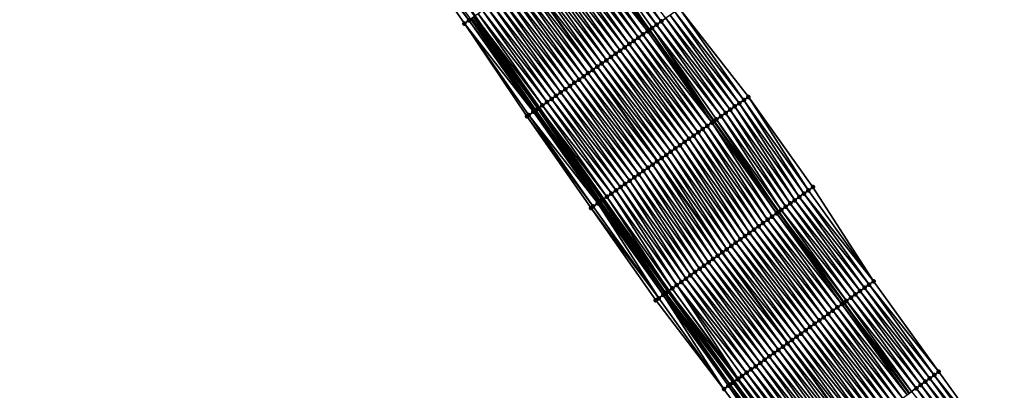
# Model space of a CAD drawing. Header units: feet. Extents: x 2010743 to 2022806, y 818705 to 837694.
# Tile 88 of 256: x 2014178 to 2014354, y 821648 to 821715. Entities that reach past the tile are written whole.
import ezdxf

# ---------------------------------------------------------------- set-up
doc = ezdxf.new("R2010")
doc.units = ezdxf.units.FT
doc.header["$MEASUREMENT"] = 0
for name, color, linetype, lineweight in [('EP_Travel Lane', 172, 'Continuous', 53), ('Road Shots', 141, 'Continuous', 100), ('STRIPING', 60, 'Continuous', 53)]:
    doc.layers.add(name, color=color, linetype=linetype, lineweight=lineweight)
doc.layers.add('I-77-MM17-21_NB-Surface-Border', color=7, linetype='Continuous')
doc.layers.add('I-77-MM17-21_NB-Surface-TIN', color=7, linetype='Continuous')

msp = doc.modelspace()

# ---------------------------------------------------------------- linework, layer by layer
at = {"layer": 'EP_Travel Lane'}
for points in [[(2014079.61, 822027.85, 273.47), (2014090.38, 822011.12, 273.26), (2014101.24, 821994.33, 273.06), (2014112.12, 821977.57, 272.86), (2014123.07, 821960.84, 272.62), (2014134.02, 821944.1, 272.38), (2014144.98, 821927.48, 272.17), (2014156.02, 821910.8, 271.98), (2014167.02, 821894.18, 271.79), (2014178.05, 821877.5, 271.58), (2014189.08, 821860.82, 271.38), (2014200.25, 821844.29, 271.18), (2014211.5, 821827.75, 270.97), (2014222.73, 821811.24, 270.79), (2014234.01, 821794.73, 270.59), (2014245.29, 821778.21, 270.37), (2014256.6, 821761.8, 270.19), (2014267.98, 821745.35, 269.98), (2014279.34, 821729.01, 269.79), (2014290.9, 821712.69, 269.6), (2014302.46, 821696.37, 269.41), (2014314.05, 821680.19, 269.21), (2014325.72, 821663.95, 269), (2014337.4, 821647.75, 268.8)], [(2014081.05, 821981.26, 273.75), (2014091.93, 821964.45, 273.54), (2014102.82, 821947.68, 273.32), (2014113.71, 821930.91, 273.11), (2014124.78, 821914.11, 272.92), (2014135.81, 821897.43, 272.74), (2014146.91, 821880.69, 272.53), (2014158.02, 821864.06, 272.32), (2014169.13, 821847.43, 272.1), (2014180.38, 821830.81, 271.9), (2014191.62, 821814.27, 271.7), (2014202.89, 821797.7, 271.49), (2014214.16, 821781.18, 271.3), (2014225.43, 821764.66, 271.12), (2014236.83, 821748.12, 270.9), (2014248.2, 821731.67, 270.69), (2014259.69, 821715.15, 270.5), (2014271.21, 821698.8, 270.31), (2014282.73, 821682.45, 270.13), (2014294.45, 821666.09, 269.93), (2014306.12, 821649.85, 269.73), (2014317.83, 821633.59, 269.51)]]:
    msp.add_polyline3d(points, dxfattribs=at)
at = {"layer": 'I-77-MM17-21_NB-Surface-Border', "color": 3, "linetype": 'Continuous', "lineweight": -3}
for points in [[(2014316.25, 821632.45, 269.52), (2014304.28, 821648.53, 269.74), (2014292.09, 821664.39, 269.96), (2014280.5, 821680.88, 270.18), (2014269.04, 821697.27, 270.36), (2014257.84, 821713.84, 270.52), (2014246.34, 821730.38, 270.7), (2014234.97, 821746.83, 270.91), (2014223.68, 821763.46, 271.15), (2014212.53, 821780.07, 271.33), (2014201.92, 821797.04, 271.52), (2014190.11, 821813.24, 271.73), (2014178.31, 821829.41, 271.93), (2014166.74, 821845.82, 272.13), (2014155.65, 821862.47, 272.37), (2014144.64, 821879.16, 272.58), (2014133.6, 821895.96, 272.79), (2014122.59, 821912.66, 272.95), (2014111.53, 821929.49, 273.14), (2014100.72, 821946.32, 273.36), (2014090.16, 821963.3, 273.58), (2014079.35, 821980.16, 273.8)], [(2014217.08, 821831.54, 270.67), (2014228.29, 821815.03, 270.52), (2014239.55, 821798.51, 270.36), (2014251.65, 821782.55, 270.15), (2014262.93, 821766.18, 269.98), (2014274.3, 821749.73, 269.79), (2014285.62, 821733.44, 269.61), (2014296.33, 821716.51, 269.42), (2014308.67, 821700.74, 269.2), (2014320.21, 821684.62, 269.01), (2014331.07, 821667.8, 268.83), (2014342.73, 821651.61, 268.65), (2014354.45, 821635.4, 268.48)]]:
    msp.add_polyline3d(points, dxfattribs=at)
at = {"layer": 'I-77-MM17-21_NB-Surface-TIN', "color": 128, "linetype": 'Continuous', "lineweight": -3}
for points in [[(2014247.16, 821730.95, 270.71), (2014246.34, 821730.38, 270.7), (2014258.65, 821714.42, 270.52)], [(2014246.34, 821730.38, 270.7), (2014257.84, 821713.84, 270.52), (2014258.65, 821714.42, 270.52)], [(2014247.16, 821730.95, 270.71), (2014258.65, 821714.42, 270.52), (2014258.97, 821714.64, 270.53)], [(2014293.06, 821714.21, 269.53), (2014281.54, 821730.55, 269.73), (2014280.72, 821729.98, 269.75)], [(2014293.06, 821714.21, 269.53), (2014293.88, 821714.79, 269.5), (2014281.54, 821730.55, 269.73)], [(2014290.61, 821712.48, 269.6), (2014279.08, 821728.83, 269.8), (2014278.27, 821728.25, 269.83)], [(2014290.61, 821712.48, 269.6), (2014279.34, 821729.01, 269.79), (2014279.08, 821728.83, 269.8)], [(2014279.9, 821729.4, 269.78), (2014279.34, 821729.01, 269.79), (2014290.9, 821712.69, 269.6)], [(2014290.61, 821712.48, 269.6), (2014290.9, 821712.69, 269.6), (2014279.34, 821729.01, 269.79)], [(2014292.24, 821713.63, 269.56), (2014280.72, 821729.98, 269.75), (2014279.9, 821729.4, 269.78)], [(2014291.42, 821713.06, 269.59), (2014279.9, 821729.4, 269.78), (2014290.9, 821712.69, 269.6)], [(2014291.42, 821713.06, 269.59), (2014292.24, 821713.63, 269.56), (2014279.9, 821729.4, 269.78)], [(2014292.24, 821713.63, 269.56), (2014293.06, 821714.21, 269.53), (2014280.72, 821729.98, 269.75)], [(2014288.15, 821710.75, 269.7), (2014276.63, 821727.1, 269.89), (2014275.82, 821726.52, 269.92)], [(2014288.97, 821711.33, 269.66), (2014277.45, 821727.67, 269.86), (2014276.63, 821727.1, 269.89)], [(2014288.15, 821710.75, 269.7), (2014288.97, 821711.33, 269.66), (2014276.63, 821727.1, 269.89)], [(2014289.79, 821711.9, 269.64), (2014278.27, 821728.25, 269.83), (2014277.45, 821727.67, 269.86)], [(2014288.97, 821711.33, 269.66), (2014289.79, 821711.9, 269.64), (2014277.45, 821727.67, 269.86)], [(2014289.79, 821711.9, 269.64), (2014290.61, 821712.48, 269.6), (2014278.27, 821728.25, 269.83)], [(2014284.89, 821708.45, 269.81), (2014273.36, 821724.79, 270.01), (2014272.55, 821724.21, 270.04)], [(2014285.7, 821709.02, 269.78), (2014274.18, 821725.37, 269.98), (2014273.36, 821724.79, 270.01)], [(2014284.89, 821708.45, 269.81), (2014285.7, 821709.02, 269.78), (2014273.36, 821724.79, 270.01)], [(2014286.52, 821709.6, 269.76), (2014275, 821725.94, 269.95), (2014274.18, 821725.37, 269.98)], [(2014285.7, 821709.02, 269.78), (2014286.52, 821709.6, 269.76), (2014274.18, 821725.37, 269.98)], [(2014287.34, 821710.17, 269.72), (2014275.82, 821726.52, 269.92), (2014275, 821725.94, 269.95)], [(2014286.52, 821709.6, 269.76), (2014287.34, 821710.17, 269.72), (2014275, 821725.94, 269.95)], [(2014287.34, 821710.17, 269.72), (2014288.15, 821710.75, 269.7), (2014275.82, 821726.52, 269.92)], [(2014282.43, 821706.72, 269.89), (2014270.91, 821723.06, 270.09), (2014270.09, 821722.49, 270.11)], [(2014283.25, 821707.29, 269.87), (2014271.73, 821723.64, 270.06), (2014270.91, 821723.06, 270.09)], [(2014282.43, 821706.72, 269.89), (2014283.25, 821707.29, 269.87), (2014270.91, 821723.06, 270.09)], [(2014284.07, 821707.87, 269.84), (2014272.55, 821724.21, 270.04), (2014271.73, 821723.64, 270.06)], [(2014283.25, 821707.29, 269.87), (2014284.07, 821707.87, 269.84), (2014271.73, 821723.64, 270.06)], [(2014284.07, 821707.87, 269.84), (2014284.89, 821708.45, 269.81), (2014272.55, 821724.21, 270.04)], [(2014279.98, 821704.99, 269.98), (2014268.46, 821721.33, 270.17), (2014267.64, 821720.76, 270.2)], [(2014268.46, 821721.33, 270.17), (2014280.8, 821705.56, 269.94), (2014269.28, 821721.91, 270.13)], [(2014279.98, 821704.99, 269.98), (2014280.8, 821705.56, 269.94), (2014268.46, 821721.33, 270.17)], [(2014281.62, 821706.14, 269.92), (2014270.09, 821722.49, 270.11), (2014269.28, 821721.91, 270.13)], [(2014281.62, 821706.14, 269.92), (2014269.28, 821721.91, 270.13), (2014280.8, 821705.56, 269.94)], [(2014281.62, 821706.14, 269.92), (2014282.43, 821706.72, 269.89), (2014270.09, 821722.49, 270.11)], [(2014277.53, 821703.26, 270.07), (2014266.01, 821719.6, 270.26), (2014265.19, 821719.03, 270.29)], [(2014278.35, 821703.83, 270.04), (2014266.83, 821720.18, 270.23), (2014266.01, 821719.6, 270.26)], [(2014277.53, 821703.26, 270.07), (2014278.35, 821703.83, 270.04), (2014266.01, 821719.6, 270.26)], [(2014279.17, 821704.41, 270.01), (2014267.64, 821720.76, 270.2), (2014266.83, 821720.18, 270.23)], [(2014278.35, 821703.83, 270.04), (2014279.17, 821704.41, 270.01), (2014266.83, 821720.18, 270.23)], [(2014279.17, 821704.41, 270.01), (2014279.98, 821704.99, 269.98), (2014267.64, 821720.76, 270.2)], [(2014275.08, 821701.53, 270.16), (2014263.56, 821717.87, 270.35), (2014262.74, 821717.3, 270.38)], [(2014275.9, 821702.11, 270.13), (2014264.37, 821718.45, 270.32), (2014263.56, 821717.87, 270.35)], [(2014275.08, 821701.53, 270.16), (2014275.9, 821702.11, 270.13), (2014263.56, 821717.87, 270.35)], [(2014276.71, 821702.68, 270.1), (2014265.19, 821719.03, 270.29), (2014264.37, 821718.45, 270.32)], [(2014275.9, 821702.11, 270.13), (2014276.71, 821702.68, 270.1), (2014264.37, 821718.45, 270.32)], [(2014276.71, 821702.68, 270.1), (2014277.53, 821703.26, 270.07), (2014265.19, 821719.03, 270.29)], [(2014272.63, 821699.8, 270.25), (2014261.11, 821716.15, 270.45), (2014260.29, 821715.57, 270.49)], [(2014273.45, 821700.38, 270.21), (2014261.92, 821716.72, 270.41), (2014261.11, 821716.15, 270.45)], [(2014272.63, 821699.8, 270.25), (2014273.45, 821700.38, 270.21), (2014261.11, 821716.15, 270.45)], [(2014274.26, 821700.95, 270.19), (2014262.74, 821717.3, 270.38), (2014261.92, 821716.72, 270.41)], [(2014273.45, 821700.38, 270.21), (2014274.26, 821700.95, 270.19), (2014261.92, 821716.72, 270.41)], [(2014274.26, 821700.95, 270.19), (2014275.08, 821701.53, 270.16), (2014262.74, 821717.3, 270.38)], [(2014307.85, 821700.17, 269.23), (2014296.33, 821716.51, 269.42), (2014295.51, 821715.94, 269.45)], [(2014307.85, 821700.17, 269.23), (2014308.67, 821700.74, 269.2), (2014296.33, 821716.51, 269.42)], [(2014270.18, 821698.07, 270.34), (2014258.65, 821714.42, 270.52), (2014257.84, 821713.84, 270.52)], [(2014270.38, 821698.22, 270.35), (2014258.97, 821714.64, 270.53), (2014258.65, 821714.42, 270.52)], [(2014270.18, 821698.07, 270.34), (2014270.38, 821698.22, 270.35), (2014258.65, 821714.42, 270.52)], [(2014270.61, 821698.37, 270.35), (2014259.04, 821714.69, 270.53), (2014258.97, 821714.64, 270.53)], [(2014270.38, 821698.22, 270.35), (2014270.61, 821698.37, 270.35), (2014258.97, 821714.64, 270.53)], [(2014270.61, 821698.37, 270.35), (2014259.17, 821714.78, 270.53), (2014259.04, 821714.69, 270.53)], [(2014270.99, 821698.65, 270.32), (2014259.47, 821714.99, 270.51), (2014259.17, 821714.78, 270.53)], [(2014270.61, 821698.37, 270.35), (2014270.99, 821698.65, 270.32), (2014259.17, 821714.78, 270.53)], [(2014259.47, 821714.99, 270.51), (2014271.21, 821698.8, 270.31), (2014259.69, 821715.15, 270.5)], [(2014270.99, 821698.65, 270.32), (2014271.21, 821698.8, 270.31), (2014259.47, 821714.99, 270.51)], [(2014271.81, 821699.22, 270.3), (2014260.29, 821715.57, 270.49), (2014259.69, 821715.15, 270.5)], [(2014271.81, 821699.22, 270.3), (2014259.69, 821715.15, 270.5), (2014271.21, 821698.8, 270.31)], [(2014271.81, 821699.22, 270.3), (2014272.63, 821699.8, 270.25), (2014260.29, 821715.57, 270.49)], [(2014304.58, 821697.86, 269.34), (2014293.06, 821714.21, 269.53), (2014292.24, 821713.63, 269.56)], [(2014305.4, 821698.44, 269.31), (2014293.88, 821714.79, 269.5), (2014293.06, 821714.21, 269.53)], [(2014304.58, 821697.86, 269.34), (2014305.4, 821698.44, 269.31), (2014293.06, 821714.21, 269.53)], [(2014306.21, 821699.02, 269.29), (2014294.69, 821715.36, 269.47), (2014293.88, 821714.79, 269.5)], [(2014305.4, 821698.44, 269.31), (2014306.21, 821699.02, 269.29), (2014293.88, 821714.79, 269.5)], [(2014307.03, 821699.59, 269.26), (2014295.51, 821715.94, 269.45), (2014294.69, 821715.36, 269.47)], [(2014306.21, 821699.02, 269.29), (2014307.03, 821699.59, 269.26), (2014294.69, 821715.36, 269.47)], [(2014307.03, 821699.59, 269.26), (2014307.85, 821700.17, 269.23), (2014295.51, 821715.94, 269.45)], [(2014269.04, 821697.27, 270.36), (2014269.36, 821697.49, 270.34), (2014257.84, 821713.84, 270.52)], [(2014269.36, 821697.49, 270.34), (2014270.18, 821698.07, 270.34), (2014257.84, 821713.84, 270.52)], [(2014302.13, 821696.13, 269.41), (2014290.61, 821712.48, 269.6), (2014289.79, 821711.9, 269.64)], [(2014302.13, 821696.13, 269.41), (2014290.9, 821712.69, 269.6), (2014290.61, 821712.48, 269.6)], [(2014291.42, 821713.06, 269.59), (2014290.9, 821712.69, 269.6), (2014302.46, 821696.37, 269.41)], [(2014302.13, 821696.13, 269.41), (2014302.46, 821696.37, 269.41), (2014290.9, 821712.69, 269.6)], [(2014303.76, 821697.29, 269.37), (2014292.24, 821713.63, 269.56), (2014291.42, 821713.06, 269.59)], [(2014302.95, 821696.71, 269.39), (2014291.42, 821713.06, 269.59), (2014302.46, 821696.37, 269.41)], [(2014302.95, 821696.71, 269.39), (2014303.76, 821697.29, 269.37), (2014291.42, 821713.06, 269.59)], [(2014303.76, 821697.29, 269.37), (2014304.58, 821697.86, 269.34), (2014292.24, 821713.63, 269.56)], [(2014299.68, 821694.4, 269.5), (2014288.15, 821710.75, 269.7), (2014287.34, 821710.17, 269.72)], [(2014300.49, 821694.98, 269.47), (2014288.97, 821711.33, 269.66), (2014288.15, 821710.75, 269.7)], [(2014299.68, 821694.4, 269.5), (2014300.49, 821694.98, 269.47), (2014288.15, 821710.75, 269.7)], [(2014301.31, 821695.56, 269.45), (2014289.79, 821711.9, 269.64), (2014288.97, 821711.33, 269.66)], [(2014300.49, 821694.98, 269.47), (2014301.31, 821695.56, 269.45), (2014288.97, 821711.33, 269.66)], [(2014301.31, 821695.56, 269.45), (2014302.13, 821696.13, 269.41), (2014289.79, 821711.9, 269.64)], [(2014297.23, 821692.68, 269.59), (2014285.7, 821709.02, 269.78), (2014284.89, 821708.45, 269.81)], [(2014298.04, 821693.25, 269.56), (2014286.52, 821709.6, 269.76), (2014285.7, 821709.02, 269.78)], [(2014297.23, 821692.68, 269.59), (2014298.04, 821693.25, 269.56), (2014285.7, 821709.02, 269.78)], [(2014298.86, 821693.83, 269.53), (2014287.34, 821710.17, 269.72), (2014286.52, 821709.6, 269.76)], [(2014298.04, 821693.25, 269.56), (2014298.86, 821693.83, 269.53), (2014286.52, 821709.6, 269.76)], [(2014298.86, 821693.83, 269.53), (2014299.68, 821694.4, 269.5), (2014287.34, 821710.17, 269.72)], [(2014294.77, 821690.95, 269.67), (2014283.25, 821707.29, 269.87), (2014282.43, 821706.72, 269.89)], [(2014295.59, 821691.52, 269.65), (2014284.07, 821707.87, 269.84), (2014283.25, 821707.29, 269.87)], [(2014294.77, 821690.95, 269.67), (2014295.59, 821691.52, 269.65), (2014283.25, 821707.29, 269.87)], [(2014296.41, 821692.1, 269.62), (2014284.89, 821708.45, 269.81), (2014284.07, 821707.87, 269.84)], [(2014295.59, 821691.52, 269.65), (2014296.41, 821692.1, 269.62), (2014284.07, 821707.87, 269.84)], [(2014296.41, 821692.1, 269.62), (2014297.23, 821692.68, 269.59), (2014284.89, 821708.45, 269.81)], [(2014279.98, 821704.99, 269.98), (2014292.32, 821689.22, 269.75), (2014280.8, 821705.56, 269.94)], [(2014293.14, 821689.79, 269.72), (2014281.62, 821706.14, 269.92), (2014280.8, 821705.56, 269.94)], [(2014293.14, 821689.79, 269.72), (2014280.8, 821705.56, 269.94), (2014292.32, 821689.22, 269.75)], [(2014293.96, 821690.37, 269.7), (2014282.43, 821706.72, 269.89), (2014281.62, 821706.14, 269.92)], [(2014293.14, 821689.79, 269.72), (2014293.96, 821690.37, 269.7), (2014281.62, 821706.14, 269.92)], [(2014293.96, 821690.37, 269.7), (2014294.77, 821690.95, 269.67), (2014282.43, 821706.72, 269.89)], [(2014289.87, 821687.49, 269.85), (2014278.35, 821703.83, 270.04), (2014277.53, 821703.26, 270.07)], [(2014290.69, 821688.06, 269.82), (2014279.17, 821704.41, 270.01), (2014278.35, 821703.83, 270.04)], [(2014289.87, 821687.49, 269.85), (2014290.69, 821688.06, 269.82), (2014278.35, 821703.83, 270.04)], [(2014291.51, 821688.64, 269.79), (2014279.98, 821704.99, 269.98), (2014279.17, 821704.41, 270.01)], [(2014290.69, 821688.06, 269.82), (2014291.51, 821688.64, 269.79), (2014279.17, 821704.41, 270.01)], [(2014291.51, 821688.64, 269.79), (2014292.32, 821689.22, 269.75), (2014279.98, 821704.99, 269.98)], [(2014287.42, 821685.76, 269.95), (2014275.9, 821702.11, 270.13), (2014275.08, 821701.53, 270.16)], [(2014288.24, 821686.34, 269.92), (2014276.71, 821702.68, 270.1), (2014275.9, 821702.11, 270.13)], [(2014287.42, 821685.76, 269.95), (2014288.24, 821686.34, 269.92), (2014275.9, 821702.11, 270.13)], [(2014289.05, 821686.91, 269.89), (2014277.53, 821703.26, 270.07), (2014276.71, 821702.68, 270.1)], [(2014288.24, 821686.34, 269.92), (2014289.05, 821686.91, 269.89), (2014276.71, 821702.68, 270.1)], [(2014289.05, 821686.91, 269.89), (2014289.87, 821687.49, 269.85), (2014277.53, 821703.26, 270.07)], [(2014284.97, 821684.03, 270.03), (2014273.45, 821700.38, 270.21), (2014272.63, 821699.8, 270.25)], [(2014285.78, 821684.61, 270), (2014274.26, 821700.95, 270.19), (2014273.45, 821700.38, 270.21)], [(2014284.97, 821684.03, 270.03), (2014285.78, 821684.61, 270), (2014273.45, 821700.38, 270.21)], [(2014286.6, 821685.18, 269.97), (2014275.08, 821701.53, 270.16), (2014274.26, 821700.95, 270.19)], [(2014285.78, 821684.61, 270), (2014286.6, 821685.18, 269.97), (2014274.26, 821700.95, 270.19)], [(2014286.6, 821685.18, 269.97), (2014287.42, 821685.76, 269.95), (2014275.08, 821701.53, 270.16)], [(2014318.58, 821683.45, 269.06), (2014307.85, 821700.17, 269.23), (2014307.03, 821699.59, 269.26)], [(2014319.4, 821684.03, 269.04), (2014308.67, 821700.74, 269.2), (2014307.85, 821700.17, 269.23)], [(2014318.58, 821683.45, 269.06), (2014319.4, 821684.03, 269.04), (2014307.85, 821700.17, 269.23)], [(2014319.4, 821684.03, 269.04), (2014320.21, 821684.62, 269.01), (2014308.67, 821700.74, 269.2)], [(2014281.98, 821681.93, 270.16), (2014270.61, 821698.37, 270.35), (2014270.38, 821698.22, 270.35)], [(2014282.19, 821682.07, 270.16), (2014270.99, 821698.65, 270.32), (2014270.61, 821698.37, 270.35)], [(2014281.98, 821681.93, 270.16), (2014282.19, 821682.07, 270.16), (2014270.61, 821698.37, 270.35)], [(2014270.99, 821698.65, 270.32), (2014282.73, 821682.45, 270.13), (2014271.21, 821698.8, 270.31)], [(2014282.52, 821682.3, 270.14), (2014282.73, 821682.45, 270.13), (2014270.99, 821698.65, 270.32)], [(2014282.19, 821682.07, 270.16), (2014282.52, 821682.3, 270.14), (2014270.99, 821698.65, 270.32)], [(2014283.33, 821682.88, 270.1), (2014271.81, 821699.22, 270.3), (2014271.21, 821698.8, 270.31)], [(2014283.33, 821682.88, 270.1), (2014271.21, 821698.8, 270.31), (2014282.73, 821682.45, 270.13)], [(2014284.15, 821683.45, 270.07), (2014272.63, 821699.8, 270.25), (2014271.81, 821699.22, 270.3)], [(2014283.33, 821682.88, 270.1), (2014284.15, 821683.45, 270.07), (2014271.81, 821699.22, 270.3)], [(2014284.15, 821683.45, 270.07), (2014284.97, 821684.03, 270.03), (2014272.63, 821699.8, 270.25)], [(2014316.15, 821681.7, 269.15), (2014305.4, 821698.44, 269.31), (2014304.58, 821697.86, 269.34)], [(2014316.96, 821682.28, 269.12), (2014306.21, 821699.02, 269.29), (2014305.4, 821698.44, 269.31)], [(2014316.15, 821681.7, 269.15), (2014316.96, 821682.28, 269.12), (2014305.4, 821698.44, 269.31)], [(2014317.77, 821682.87, 269.09), (2014307.03, 821699.59, 269.26), (2014306.21, 821699.02, 269.29)], [(2014316.96, 821682.28, 269.12), (2014317.77, 821682.87, 269.09), (2014306.21, 821699.02, 269.29)], [(2014317.77, 821682.87, 269.09), (2014318.58, 821683.45, 269.06), (2014307.03, 821699.59, 269.26)], [(2014280.88, 821681.15, 270.16), (2014269.36, 821697.49, 270.34), (2014269.04, 821697.27, 270.36)], [(2014280.5, 821680.88, 270.18), (2014280.88, 821681.15, 270.16), (2014269.04, 821697.27, 270.36)], [(2014281.7, 821681.72, 270.15), (2014270.18, 821698.07, 270.34), (2014269.36, 821697.49, 270.34)], [(2014280.88, 821681.15, 270.16), (2014281.7, 821681.72, 270.15), (2014269.36, 821697.49, 270.34)], [(2014281.7, 821681.72, 270.15), (2014270.38, 821698.22, 270.35), (2014270.18, 821698.07, 270.34)], [(2014281.7, 821681.72, 270.15), (2014281.98, 821681.93, 270.16), (2014270.38, 821698.22, 270.35)], [(2014302.95, 821696.71, 269.39), (2014302.46, 821696.37, 269.41), (2014314.05, 821680.19, 269.21)], [(2014314.53, 821680.53, 269.2), (2014303.76, 821697.29, 269.37), (2014302.95, 821696.71, 269.39)], [(2014314.53, 821680.53, 269.2), (2014302.95, 821696.71, 269.39), (2014314.05, 821680.19, 269.21)], [(2014315.34, 821681.11, 269.18), (2014304.58, 821697.86, 269.34), (2014303.76, 821697.29, 269.37)], [(2014314.53, 821680.53, 269.2), (2014315.34, 821681.11, 269.18), (2014303.76, 821697.29, 269.37)], [(2014315.34, 821681.11, 269.18), (2014316.15, 821681.7, 269.15), (2014304.58, 821697.86, 269.34)], [(2014311.28, 821678.19, 269.31), (2014300.49, 821694.98, 269.47), (2014299.68, 821694.4, 269.5)], [(2014312.09, 821678.78, 269.28), (2014301.31, 821695.56, 269.45), (2014300.49, 821694.98, 269.47)], [(2014311.28, 821678.19, 269.31), (2014312.09, 821678.78, 269.28), (2014300.49, 821694.98, 269.47)], [(2014312.9, 821679.36, 269.26), (2014302.13, 821696.13, 269.41), (2014301.31, 821695.56, 269.45)], [(2014312.09, 821678.78, 269.28), (2014312.9, 821679.36, 269.26), (2014301.31, 821695.56, 269.45)], [(2014313.71, 821679.95, 269.22), (2014302.46, 821696.37, 269.41), (2014302.13, 821696.13, 269.41)], [(2014312.9, 821679.36, 269.26), (2014313.71, 821679.95, 269.22), (2014302.13, 821696.13, 269.41)], [(2014313.71, 821679.95, 269.22), (2014314.05, 821680.19, 269.21), (2014302.46, 821696.37, 269.41)], [(2014308.84, 821676.44, 269.4), (2014298.04, 821693.25, 269.56), (2014297.23, 821692.68, 269.59)], [(2014309.65, 821677.03, 269.37), (2014298.86, 821693.83, 269.53), (2014298.04, 821693.25, 269.56)], [(2014308.84, 821676.44, 269.4), (2014309.65, 821677.03, 269.37), (2014298.04, 821693.25, 269.56)], [(2014310.47, 821677.61, 269.34), (2014299.68, 821694.4, 269.5), (2014298.86, 821693.83, 269.53)], [(2014309.65, 821677.03, 269.37), (2014310.47, 821677.61, 269.34), (2014298.86, 821693.83, 269.53)], [(2014310.47, 821677.61, 269.34), (2014311.28, 821678.19, 269.31), (2014299.68, 821694.4, 269.5)], [(2014306.41, 821674.69, 269.49), (2014295.59, 821691.52, 269.65), (2014294.77, 821690.95, 269.67)], [(2014307.22, 821675.27, 269.46), (2014296.41, 821692.1, 269.62), (2014295.59, 821691.52, 269.65)], [(2014306.41, 821674.69, 269.49), (2014307.22, 821675.27, 269.46), (2014295.59, 821691.52, 269.65)], [(2014308.03, 821675.86, 269.43), (2014297.23, 821692.68, 269.59), (2014296.41, 821692.1, 269.62)], [(2014307.22, 821675.27, 269.46), (2014308.03, 821675.86, 269.43), (2014296.41, 821692.1, 269.62)], [(2014308.03, 821675.86, 269.43), (2014308.84, 821676.44, 269.4), (2014297.23, 821692.68, 269.59)], [(2014293.14, 821689.79, 269.72), (2014292.32, 821689.22, 269.75), (2014303.97, 821672.94, 269.56)], [(2014304.78, 821673.52, 269.54), (2014293.96, 821690.37, 269.7), (2014293.14, 821689.79, 269.72)], [(2014304.78, 821673.52, 269.54), (2014293.14, 821689.79, 269.72), (2014303.97, 821672.94, 269.56)], [(2014305.6, 821674.11, 269.52), (2014294.77, 821690.95, 269.67), (2014293.96, 821690.37, 269.7)], [(2014304.78, 821673.52, 269.54), (2014305.6, 821674.11, 269.52), (2014293.96, 821690.37, 269.7)], [(2014305.6, 821674.11, 269.52), (2014306.41, 821674.69, 269.49), (2014294.77, 821690.95, 269.67)], [(2014301.54, 821671.19, 269.66), (2014290.69, 821688.06, 269.82), (2014289.87, 821687.49, 269.85)], [(2014302.35, 821671.77, 269.63), (2014291.51, 821688.64, 269.79), (2014290.69, 821688.06, 269.82)], [(2014301.54, 821671.19, 269.66), (2014302.35, 821671.77, 269.63), (2014290.69, 821688.06, 269.82)], [(2014303.16, 821672.35, 269.6), (2014292.32, 821689.22, 269.75), (2014291.51, 821688.64, 269.79)], [(2014302.35, 821671.77, 269.63), (2014303.16, 821672.35, 269.6), (2014291.51, 821688.64, 269.79)], [(2014303.16, 821672.35, 269.6), (2014303.97, 821672.94, 269.56), (2014292.32, 821689.22, 269.75)], [(2014299.1, 821669.43, 269.75), (2014288.24, 821686.34, 269.92), (2014287.42, 821685.76, 269.95)], [(2014299.91, 821670.02, 269.72), (2014289.05, 821686.91, 269.89), (2014288.24, 821686.34, 269.92)], [(2014299.1, 821669.43, 269.75), (2014299.91, 821670.02, 269.72), (2014288.24, 821686.34, 269.92)], [(2014300.72, 821670.6, 269.69), (2014289.87, 821687.49, 269.85), (2014289.05, 821686.91, 269.89)], [(2014299.91, 821670.02, 269.72), (2014300.72, 821670.6, 269.69), (2014289.05, 821686.91, 269.89)], [(2014300.72, 821670.6, 269.69), (2014301.54, 821671.19, 269.66), (2014289.87, 821687.49, 269.85)], [(2014296.67, 821667.68, 269.84), (2014285.78, 821684.61, 270), (2014284.97, 821684.03, 270.03)], [(2014297.48, 821668.27, 269.81), (2014286.6, 821685.18, 269.97), (2014285.78, 821684.61, 270)], [(2014296.67, 821667.68, 269.84), (2014297.48, 821668.27, 269.81), (2014285.78, 821684.61, 270)], [(2014298.29, 821668.85, 269.78), (2014287.42, 821685.76, 269.95), (2014286.6, 821685.18, 269.97)], [(2014297.48, 821668.27, 269.81), (2014298.29, 821668.85, 269.78), (2014286.6, 821685.18, 269.97)], [(2014298.29, 821668.85, 269.78), (2014299.1, 821669.43, 269.75), (2014287.42, 821685.76, 269.95)], [(2014331.07, 821667.8, 268.83), (2014320.21, 821684.62, 269.01), (2014319.4, 821684.03, 269.04)], [(2014283.33, 821682.88, 270.1), (2014282.73, 821682.45, 270.13), (2014294.45, 821666.09, 269.93)], [(2014295.04, 821666.51, 269.91), (2014284.15, 821683.45, 270.07), (2014283.33, 821682.88, 270.1)], [(2014295.04, 821666.51, 269.91), (2014283.33, 821682.88, 270.1), (2014294.45, 821666.09, 269.93)], [(2014295.85, 821667.1, 269.87), (2014284.97, 821684.03, 270.03), (2014284.15, 821683.45, 270.07)], [(2014295.04, 821666.51, 269.91), (2014295.85, 821667.1, 269.87), (2014284.15, 821683.45, 270.07)], [(2014295.85, 821667.1, 269.87), (2014296.67, 821667.68, 269.84), (2014284.97, 821684.03, 270.03)], [(2014329.45, 821666.63, 268.88), (2014317.77, 821682.87, 269.09), (2014316.96, 821682.28, 269.12)], [(2014330.26, 821667.21, 268.86), (2014318.58, 821683.45, 269.06), (2014317.77, 821682.87, 269.09)], [(2014329.45, 821666.63, 268.88), (2014330.26, 821667.21, 268.86), (2014317.77, 821682.87, 269.09)], [(2014331.07, 821667.8, 268.83), (2014319.4, 821684.03, 269.04), (2014318.58, 821683.45, 269.06)], [(2014330.26, 821667.21, 268.86), (2014331.07, 821667.8, 268.83), (2014318.58, 821683.45, 269.06)], [(2014292.61, 821664.76, 269.95), (2014280.88, 821681.15, 270.16), (2014280.5, 821680.88, 270.18)], [(2014292.09, 821664.39, 269.96), (2014292.61, 821664.76, 269.95), (2014280.5, 821680.88, 270.18)], [(2014292.61, 821664.76, 269.95), (2014281.7, 821681.72, 270.15), (2014280.88, 821681.15, 270.16)], [(2014293.42, 821665.35, 269.96), (2014281.98, 821681.93, 270.16), (2014281.7, 821681.72, 270.15)], [(2014292.61, 821664.76, 269.95), (2014293.42, 821665.35, 269.96), (2014281.7, 821681.72, 270.15)], [(2014293.7, 821665.55, 269.96), (2014282.19, 821682.07, 270.16), (2014281.98, 821681.93, 270.16)], [(2014293.42, 821665.35, 269.96), (2014293.7, 821665.55, 269.96), (2014281.98, 821681.93, 270.16)], [(2014293.89, 821665.69, 269.96), (2014282.52, 821682.3, 270.14), (2014282.19, 821682.07, 270.16)], [(2014293.7, 821665.55, 269.96), (2014293.89, 821665.69, 269.96), (2014282.19, 821682.07, 270.16)], [(2014294.23, 821665.93, 269.94), (2014282.73, 821682.45, 270.13), (2014282.52, 821682.3, 270.14)], [(2014293.89, 821665.69, 269.96), (2014294.23, 821665.93, 269.94), (2014282.52, 821682.3, 270.14)], [(2014294.23, 821665.93, 269.94), (2014294.45, 821666.09, 269.93), (2014282.73, 821682.45, 270.13)], [(2014327.01, 821664.88, 268.96), (2014315.34, 821681.11, 269.18), (2014314.53, 821680.53, 269.2)], [(2014327.82, 821665.46, 268.93), (2014316.15, 821681.7, 269.15), (2014315.34, 821681.11, 269.18)], [(2014327.01, 821664.88, 268.96), (2014327.82, 821665.46, 268.93), (2014315.34, 821681.11, 269.18)], [(2014328.63, 821666.04, 268.9), (2014316.96, 821682.28, 269.12), (2014316.15, 821681.7, 269.15)], [(2014327.82, 821665.46, 268.93), (2014328.63, 821666.04, 268.9), (2014316.15, 821681.7, 269.15)], [(2014328.63, 821666.04, 268.9), (2014329.45, 821666.63, 268.88), (2014316.96, 821682.28, 269.12)], [(2014324.58, 821663.12, 269.04), (2014312.9, 821679.36, 269.26), (2014312.09, 821678.78, 269.28)], [(2014325.39, 821663.71, 269.01), (2014313.71, 821679.95, 269.22), (2014312.9, 821679.36, 269.26)], [(2014324.58, 821663.12, 269.04), (2014325.39, 821663.71, 269.01), (2014312.9, 821679.36, 269.26)], [(2014313.71, 821679.95, 269.22), (2014325.72, 821663.95, 269), (2014314.05, 821680.19, 269.21)], [(2014325.39, 821663.71, 269.01), (2014325.72, 821663.95, 269), (2014313.71, 821679.95, 269.22)], [(2014326.2, 821664.29, 268.99), (2014314.53, 821680.53, 269.2), (2014314.05, 821680.19, 269.21)], [(2014326.2, 821664.29, 268.99), (2014314.05, 821680.19, 269.21), (2014325.72, 821663.95, 269)], [(2014326.2, 821664.29, 268.99), (2014327.01, 821664.88, 268.96), (2014314.53, 821680.53, 269.2)], [(2014322.14, 821661.37, 269.13), (2014310.47, 821677.61, 269.34), (2014309.65, 821677.03, 269.37)], [(2014322.95, 821661.96, 269.1), (2014311.28, 821678.19, 269.31), (2014310.47, 821677.61, 269.34)], [(2014322.14, 821661.37, 269.13), (2014322.95, 821661.96, 269.1), (2014310.47, 821677.61, 269.34)], [(2014323.76, 821662.54, 269.07), (2014312.09, 821678.78, 269.28), (2014311.28, 821678.19, 269.31)], [(2014322.95, 821661.96, 269.1), (2014323.76, 821662.54, 269.07), (2014311.28, 821678.19, 269.31)], [(2014323.76, 821662.54, 269.07), (2014324.58, 821663.12, 269.04), (2014312.09, 821678.78, 269.28)], [(2014319.71, 821659.62, 269.22), (2014308.03, 821675.86, 269.43), (2014307.22, 821675.27, 269.46)], [(2014320.52, 821660.2, 269.19), (2014308.84, 821676.44, 269.4), (2014308.03, 821675.86, 269.43)], [(2014319.71, 821659.62, 269.22), (2014320.52, 821660.2, 269.19), (2014308.03, 821675.86, 269.43)], [(2014321.33, 821660.79, 269.16), (2014309.65, 821677.03, 269.37), (2014308.84, 821676.44, 269.4)], [(2014320.52, 821660.2, 269.19), (2014321.33, 821660.79, 269.16), (2014308.84, 821676.44, 269.4)], [(2014321.33, 821660.79, 269.16), (2014322.14, 821661.37, 269.13), (2014309.65, 821677.03, 269.37)], [(2014317.27, 821657.87, 269.3), (2014305.6, 821674.11, 269.52), (2014304.78, 821673.52, 269.54)], [(2014318.08, 821658.45, 269.27), (2014306.41, 821674.69, 269.49), (2014305.6, 821674.11, 269.52)], [(2014317.27, 821657.87, 269.3), (2014318.08, 821658.45, 269.27), (2014305.6, 821674.11, 269.52)], [(2014318.89, 821659.04, 269.25), (2014307.22, 821675.27, 269.46), (2014306.41, 821674.69, 269.49)], [(2014318.08, 821658.45, 269.27), (2014318.89, 821659.04, 269.25), (2014306.41, 821674.69, 269.49)], [(2014318.89, 821659.04, 269.25), (2014319.71, 821659.62, 269.22), (2014307.22, 821675.27, 269.46)], [(2014314.83, 821656.12, 269.4), (2014303.16, 821672.35, 269.6), (2014302.35, 821671.77, 269.63)], [(2014303.16, 821672.35, 269.6), (2014315.65, 821656.7, 269.35), (2014303.97, 821672.94, 269.56)], [(2014314.83, 821656.12, 269.4), (2014315.65, 821656.7, 269.35), (2014303.16, 821672.35, 269.6)], [(2014316.46, 821657.28, 269.33), (2014304.78, 821673.52, 269.54), (2014303.97, 821672.94, 269.56)], [(2014316.46, 821657.28, 269.33), (2014303.97, 821672.94, 269.56), (2014315.65, 821656.7, 269.35)], [(2014316.46, 821657.28, 269.33), (2014317.27, 821657.87, 269.3), (2014304.78, 821673.52, 269.54)], [(2014312.4, 821654.36, 269.49), (2014300.72, 821670.6, 269.69), (2014299.91, 821670.02, 269.72)], [(2014313.21, 821654.95, 269.46), (2014301.54, 821671.19, 269.66), (2014300.72, 821670.6, 269.69)], [(2014312.4, 821654.36, 269.49), (2014313.21, 821654.95, 269.46), (2014300.72, 821670.6, 269.69)], [(2014314.02, 821655.53, 269.43), (2014302.35, 821671.77, 269.63), (2014301.54, 821671.19, 269.66)], [(2014313.21, 821654.95, 269.46), (2014314.02, 821655.53, 269.43), (2014301.54, 821671.19, 269.66)], [(2014314.02, 821655.53, 269.43), (2014314.83, 821656.12, 269.4), (2014302.35, 821671.77, 269.63)], [(2014309.96, 821652.61, 269.58), (2014298.29, 821668.85, 269.78), (2014297.48, 821668.27, 269.81)], [(2014310.78, 821653.2, 269.55), (2014299.1, 821669.43, 269.75), (2014298.29, 821668.85, 269.78)], [(2014309.96, 821652.61, 269.58), (2014310.78, 821653.2, 269.55), (2014298.29, 821668.85, 269.78)], [(2014311.59, 821653.78, 269.52), (2014299.91, 821670.02, 269.72), (2014299.1, 821669.43, 269.75)], [(2014310.78, 821653.2, 269.55), (2014311.59, 821653.78, 269.52), (2014299.1, 821669.43, 269.75)], [(2014311.59, 821653.78, 269.52), (2014312.4, 821654.36, 269.49), (2014299.91, 821670.02, 269.72)], [(2014306.85, 821650.37, 269.71), (2014295.85, 821667.1, 269.87), (2014295.04, 821666.51, 269.91)], [(2014308.34, 821651.44, 269.64), (2014296.67, 821667.68, 269.84), (2014295.85, 821667.1, 269.87)], [(2014306.85, 821650.37, 269.71), (2014307.53, 821650.86, 269.68), (2014295.85, 821667.1, 269.87)], [(2014307.53, 821650.86, 269.68), (2014308.34, 821651.44, 269.64), (2014295.85, 821667.1, 269.87)], [(2014309.15, 821652.03, 269.61), (2014297.48, 821668.27, 269.81), (2014296.67, 821667.68, 269.84)], [(2014308.34, 821651.44, 269.64), (2014309.15, 821652.03, 269.61), (2014296.67, 821667.68, 269.84)], [(2014309.15, 821652.03, 269.61), (2014309.96, 821652.61, 269.58), (2014297.48, 821668.27, 269.81)], [(2014341.92, 821651.02, 268.67), (2014330.26, 821667.21, 268.86), (2014329.45, 821666.63, 268.88)], [(2014342.73, 821651.61, 268.65), (2014331.07, 821667.8, 268.83), (2014330.26, 821667.21, 268.86)], [(2014341.92, 821651.02, 268.67), (2014342.73, 821651.61, 268.65), (2014330.26, 821667.21, 268.86)], [(2014304.28, 821648.53, 269.74), (2014293.42, 821665.35, 269.96), (2014292.61, 821664.76, 269.95)], [(2014305.37, 821649.31, 269.75), (2014293.7, 821665.55, 269.96), (2014293.42, 821665.35, 269.96)], [(2014304.28, 821648.53, 269.74), (2014305.09, 821649.11, 269.75), (2014293.42, 821665.35, 269.96)], [(2014305.09, 821649.11, 269.75), (2014305.37, 821649.31, 269.75), (2014293.42, 821665.35, 269.96)], [(2014305.37, 821649.31, 269.75), (2014293.89, 821665.69, 269.96), (2014293.7, 821665.55, 269.96)], [(2014305.9, 821649.69, 269.73), (2014294.23, 821665.93, 269.94), (2014293.89, 821665.69, 269.96)], [(2014305.37, 821649.31, 269.75), (2014305.9, 821649.69, 269.73), (2014293.89, 821665.69, 269.96)], [(2014294.23, 821665.93, 269.94), (2014306.12, 821649.85, 269.73), (2014294.45, 821666.09, 269.93)], [(2014305.9, 821649.69, 269.73), (2014306.12, 821649.85, 269.73), (2014294.23, 821665.93, 269.94)], [(2014306.72, 821650.28, 269.71), (2014295.04, 821666.51, 269.91), (2014294.45, 821666.09, 269.93)], [(2014306.72, 821650.28, 269.71), (2014294.45, 821666.09, 269.93), (2014306.12, 821649.85, 269.73)], [(2014306.72, 821650.28, 269.71), (2014306.85, 821650.37, 269.71), (2014295.04, 821666.51, 269.91)], [(2014338.68, 821648.67, 268.77), (2014327.01, 821664.88, 268.96), (2014326.2, 821664.29, 268.99)], [(2014339.49, 821649.26, 268.76), (2014327.82, 821665.46, 268.93), (2014327.01, 821664.88, 268.96)], [(2014338.68, 821648.67, 268.77), (2014339.49, 821649.26, 268.76), (2014327.01, 821664.88, 268.96)], [(2014340.3, 821649.85, 268.73), (2014328.63, 821666.04, 268.9), (2014327.82, 821665.46, 268.93)], [(2014339.49, 821649.26, 268.76), (2014340.3, 821649.85, 268.73), (2014327.82, 821665.46, 268.93)], [(2014341.11, 821650.43, 268.7), (2014329.45, 821666.63, 268.88), (2014328.63, 821666.04, 268.9)], [(2014340.3, 821649.85, 268.73), (2014341.11, 821650.43, 268.7), (2014328.63, 821666.04, 268.9)], [(2014341.11, 821650.43, 268.7), (2014341.92, 821651.02, 268.67), (2014329.45, 821666.63, 268.88)], [(2014304.28, 821648.53, 269.74), (2014292.61, 821664.76, 269.95), (2014292.09, 821664.39, 269.96)], [(2014336.25, 821646.92, 268.84), (2014324.58, 821663.12, 269.04), (2014323.76, 821662.54, 269.07)], [(2014337.06, 821647.5, 268.81), (2014325.39, 821663.71, 269.01), (2014324.58, 821663.12, 269.04)], [(2014336.25, 821646.92, 268.84), (2014337.06, 821647.5, 268.81), (2014324.58, 821663.12, 269.04)], [(2014325.39, 821663.71, 269.01), (2014337.4, 821647.75, 268.8), (2014325.72, 821663.95, 269)], [(2014337.06, 821647.5, 268.81), (2014337.4, 821647.75, 268.8), (2014325.39, 821663.71, 269.01)], [(2014337.87, 821648.09, 268.79), (2014326.2, 821664.29, 268.99), (2014325.72, 821663.95, 269)], [(2014337.87, 821648.09, 268.79), (2014325.72, 821663.95, 269), (2014337.4, 821647.75, 268.8)], [(2014337.87, 821648.09, 268.79), (2014338.68, 821648.67, 268.77), (2014326.2, 821664.29, 268.99)], [(2014333.82, 821645.16, 268.93), (2014322.14, 821661.37, 269.13), (2014321.33, 821660.79, 269.16)], [(2014334.63, 821645.74, 268.9), (2014322.95, 821661.96, 269.1), (2014322.14, 821661.37, 269.13)], [(2014333.82, 821645.16, 268.93), (2014334.63, 821645.74, 268.9), (2014322.14, 821661.37, 269.13)], [(2014335.44, 821646.33, 268.87), (2014323.76, 821662.54, 269.07), (2014322.95, 821661.96, 269.1)], [(2014334.63, 821645.74, 268.9), (2014335.44, 821646.33, 268.87), (2014322.95, 821661.96, 269.1)], [(2014335.44, 821646.33, 268.87), (2014336.25, 821646.92, 268.84), (2014323.76, 821662.54, 269.07)], [(2014331.39, 821643.4, 269.02), (2014319.71, 821659.62, 269.22), (2014318.89, 821659.04, 269.25)], [(2014332.2, 821643.98, 268.99), (2014320.52, 821660.2, 269.19), (2014319.71, 821659.62, 269.22)], [(2014331.39, 821643.4, 269.02), (2014332.2, 821643.98, 268.99), (2014319.71, 821659.62, 269.22)], [(2014333.01, 821644.57, 268.96), (2014321.33, 821660.79, 269.16), (2014320.52, 821660.2, 269.19)], [(2014332.2, 821643.98, 268.99), (2014333.01, 821644.57, 268.96), (2014320.52, 821660.2, 269.19)], [(2014333.01, 821644.57, 268.96), (2014333.82, 821645.16, 268.93), (2014321.33, 821660.79, 269.16)], [(2014328.96, 821641.64, 269.1), (2014317.27, 821657.87, 269.3), (2014316.46, 821657.28, 269.33)], [(2014329.77, 821642.23, 269.07), (2014318.08, 821658.45, 269.27), (2014317.27, 821657.87, 269.3)], [(2014328.96, 821641.64, 269.1), (2014329.77, 821642.23, 269.07), (2014317.27, 821657.87, 269.3)], [(2014330.58, 821642.81, 269.04), (2014318.89, 821659.04, 269.25), (2014318.08, 821658.45, 269.27)], [(2014329.77, 821642.23, 269.07), (2014330.58, 821642.81, 269.04), (2014318.08, 821658.45, 269.27)], [(2014330.58, 821642.81, 269.04), (2014331.39, 821643.4, 269.02), (2014318.89, 821659.04, 269.25)], [(2014326.53, 821639.88, 269.2), (2014314.83, 821656.12, 269.4), (2014314.02, 821655.53, 269.43)], [(2014314.83, 821656.12, 269.4), (2014327.34, 821640.47, 269.16), (2014315.65, 821656.7, 269.35)], [(2014326.53, 821639.88, 269.2), (2014327.34, 821640.47, 269.16), (2014314.83, 821656.12, 269.4)], [(2014328.15, 821641.05, 269.13), (2014316.46, 821657.28, 269.33), (2014315.65, 821656.7, 269.35)], [(2014328.15, 821641.05, 269.13), (2014315.65, 821656.7, 269.35), (2014327.34, 821640.47, 269.16)], [(2014328.15, 821641.05, 269.13), (2014328.96, 821641.64, 269.1), (2014316.46, 821657.28, 269.33)], [(2014324.1, 821638.12, 269.29), (2014312.4, 821654.36, 269.49), (2014311.59, 821653.78, 269.52)], [(2014324.91, 821638.71, 269.26), (2014313.21, 821654.95, 269.46), (2014312.4, 821654.36, 269.49)], [(2014324.1, 821638.12, 269.29), (2014324.91, 821638.71, 269.26), (2014312.4, 821654.36, 269.49)], [(2014325.72, 821639.29, 269.23), (2014314.02, 821655.53, 269.43), (2014313.21, 821654.95, 269.46)], [(2014324.91, 821638.71, 269.26), (2014325.72, 821639.29, 269.23), (2014313.21, 821654.95, 269.46)], [(2014325.72, 821639.29, 269.23), (2014326.53, 821639.88, 269.2), (2014314.02, 821655.53, 269.43)], [(2014321.67, 821636.36, 269.37), (2014309.96, 821652.61, 269.58), (2014309.15, 821652.03, 269.61)], [(2014322.48, 821636.95, 269.35), (2014310.78, 821653.2, 269.55), (2014309.96, 821652.61, 269.58)], [(2014321.67, 821636.36, 269.37), (2014322.48, 821636.95, 269.35), (2014309.96, 821652.61, 269.58)], [(2014323.29, 821637.54, 269.32), (2014311.59, 821653.78, 269.52), (2014310.78, 821653.2, 269.55)], [(2014322.48, 821636.95, 269.35), (2014323.29, 821637.54, 269.32), (2014310.78, 821653.2, 269.55)], [(2014323.29, 821637.54, 269.32), (2014324.1, 821638.12, 269.29), (2014311.59, 821653.78, 269.52)], [(2014319.24, 821634.6, 269.46), (2014307.53, 821650.86, 269.68), (2014306.85, 821650.37, 269.71)], [(2014320.05, 821635.19, 269.43), (2014308.34, 821651.44, 269.64), (2014307.53, 821650.86, 269.68)], [(2014319.24, 821634.6, 269.46), (2014320.05, 821635.19, 269.43), (2014307.53, 821650.86, 269.68)], [(2014320.86, 821635.78, 269.4), (2014309.15, 821652.03, 269.61), (2014308.34, 821651.44, 269.64)], [(2014320.05, 821635.19, 269.43), (2014320.86, 821635.78, 269.4), (2014308.34, 821651.44, 269.64)], [(2014320.86, 821635.78, 269.4), (2014321.67, 821636.36, 269.37), (2014309.15, 821652.03, 269.61)], [(2014353.64, 821634.81, 268.5), (2014341.92, 821651.02, 268.67), (2014341.11, 821650.43, 268.7)], [(2014354.45, 821635.4, 268.48), (2014342.73, 821651.61, 268.65), (2014341.92, 821651.02, 268.67)], [(2014353.64, 821634.81, 268.5), (2014354.45, 821635.4, 268.48), (2014341.92, 821651.02, 268.67)], [(2014316.25, 821632.45, 269.52), (2014305.09, 821649.11, 269.75), (2014304.28, 821648.53, 269.74)], [(2014316.8, 821632.85, 269.52), (2014305.37, 821649.31, 269.75), (2014305.09, 821649.11, 269.75)], [(2014316.25, 821632.45, 269.52), (2014316.8, 821632.85, 269.52), (2014305.09, 821649.11, 269.75)], [(2014317.61, 821633.43, 269.51), (2014305.9, 821649.69, 269.73), (2014305.37, 821649.31, 269.75)], [(2014316.8, 821632.85, 269.52), (2014317.61, 821633.43, 269.51), (2014305.37, 821649.31, 269.75)], [(2014317.77, 821633.54, 269.51), (2014306.12, 821649.85, 269.73), (2014305.9, 821649.69, 269.73)], [(2014317.61, 821633.43, 269.51), (2014317.77, 821633.54, 269.51), (2014305.9, 821649.69, 269.73)], [(2014318.42, 821634.02, 269.5), (2014306.72, 821650.28, 269.71), (2014306.12, 821649.85, 269.73)], [(2014318.42, 821634.02, 269.5), (2014306.12, 821649.85, 269.73), (2014317.83, 821633.59, 269.51)], [(2014317.77, 821633.54, 269.51), (2014317.83, 821633.59, 269.51), (2014306.12, 821649.85, 269.73)], [(2014318.44, 821634.03, 269.5), (2014306.85, 821650.37, 269.71), (2014306.72, 821650.28, 269.71)], [(2014318.42, 821634.02, 269.5), (2014318.44, 821634.03, 269.5), (2014306.72, 821650.28, 269.71)], [(2014318.44, 821634.03, 269.5), (2014319.24, 821634.6, 269.46), (2014306.85, 821650.37, 269.71)], [(2014351.21, 821633.06, 268.57), (2014339.49, 821649.26, 268.76), (2014338.68, 821648.67, 268.77)], [(2014352.02, 821633.64, 268.55), (2014340.3, 821649.85, 268.73), (2014339.49, 821649.26, 268.76)], [(2014351.21, 821633.06, 268.57), (2014352.02, 821633.64, 268.55), (2014339.49, 821649.26, 268.76)], [(2014352.83, 821634.23, 268.53), (2014341.11, 821650.43, 268.7), (2014340.3, 821649.85, 268.73)], [(2014352.02, 821633.64, 268.55), (2014352.83, 821634.23, 268.53), (2014340.3, 821649.85, 268.73)], [(2014352.83, 821634.23, 268.53), (2014353.64, 821634.81, 268.5), (2014341.11, 821650.43, 268.7)], [(2014350.4, 821632.47, 268.6), (2014338.68, 821648.67, 268.77), (2014337.87, 821648.09, 268.79)], [(2014350.4, 821632.47, 268.6), (2014351.21, 821633.06, 268.57), (2014338.68, 821648.67, 268.77)]]:
    msp.add_3dface(points, dxfattribs=at)
at = {"layer": 'Road Shots', "lineweight": 100}
for p in [(2014258.65, 821714.42, 270.52), (2014293.06, 821714.21, 269.53), (2014257.84, 821713.84, 270.52), (2014290.61, 821712.48, 269.6), (2014291.42, 821713.06, 269.59), (2014292.24, 821713.63, 269.56), (2014288.15, 821710.75, 269.7), (2014288.97, 821711.33, 269.66), (2014289.79, 821711.9, 269.64), (2014285.7, 821709.02, 269.78), (2014286.52, 821709.6, 269.76), (2014287.34, 821710.17, 269.72), (2014283.25, 821707.29, 269.87), (2014284.07, 821707.87, 269.84), (2014284.89, 821708.45, 269.81), (2014280.8, 821705.56, 269.94), (2014281.62, 821706.14, 269.92), (2014282.43, 821706.72, 269.89), (2014278.35, 821703.83, 270.04), (2014279.17, 821704.41, 270.01), (2014279.98, 821704.99, 269.98), (2014275.9, 821702.11, 270.13), (2014276.71, 821702.68, 270.1), (2014277.53, 821703.26, 270.07), (2014273.45, 821700.38, 270.21), (2014274.26, 821700.95, 270.19), (2014275.08, 821701.53, 270.16), (2014307.85, 821700.17, 269.23), (2014308.67, 821700.74, 269.2), (2014270.61, 821698.37, 270.35), (2014270.99, 821698.65, 270.32), (2014271.81, 821699.22, 270.3), (2014272.63, 821699.8, 270.25), (2014305.4, 821698.44, 269.31), (2014306.21, 821699.02, 269.29), (2014307.03, 821699.59, 269.26), (2014269.04, 821697.27, 270.36), (2014269.36, 821697.49, 270.34), (2014270.18, 821698.07, 270.34), (2014270.38, 821698.22, 270.35), (2014302.95, 821696.71, 269.39), (2014303.76, 821697.29, 269.37), (2014304.58, 821697.86, 269.34), (2014300.49, 821694.98, 269.47), (2014301.31, 821695.56, 269.45), (2014302.13, 821696.13, 269.41), (2014298.04, 821693.25, 269.56), (2014298.86, 821693.83, 269.53), (2014299.68, 821694.4, 269.5), (2014295.59, 821691.52, 269.65), (2014296.41, 821692.1, 269.62), (2014297.23, 821692.68, 269.59), (2014293.14, 821689.79, 269.72), (2014293.96, 821690.37, 269.7), (2014294.77, 821690.95, 269.67), (2014290.69, 821688.06, 269.82), (2014291.51, 821688.64, 269.79), (2014292.32, 821689.22, 269.75), (2014288.24, 821686.34, 269.92), (2014289.05, 821686.91, 269.89), (2014289.87, 821687.49, 269.85), (2014285.78, 821684.61, 270), (2014286.6, 821685.18, 269.97), (2014287.42, 821685.76, 269.95), (2014320.21, 821684.62, 269.01), (2014283.33, 821682.88, 270.1), (2014284.15, 821683.45, 270.07), (2014284.97, 821684.03, 270.03), (2014317.77, 821682.87, 269.09), (2014318.58, 821683.45, 269.06), (2014319.4, 821684.03, 269.04), (2014280.5, 821680.88, 270.18), (2014280.88, 821681.15, 270.16), (2014281.7, 821681.72, 270.15), (2014281.98, 821681.93, 270.16), (2014282.19, 821682.07, 270.16), (2014282.52, 821682.3, 270.14), (2014315.34, 821681.11, 269.18), (2014316.15, 821681.7, 269.15), (2014316.96, 821682.28, 269.12), (2014312.9, 821679.36, 269.26), (2014313.71, 821679.95, 269.22), (2014314.53, 821680.53, 269.2), (2014310.47, 821677.61, 269.34), (2014311.28, 821678.19, 269.31), (2014312.09, 821678.78, 269.28), (2014308.03, 821675.86, 269.43), (2014308.84, 821676.44, 269.4), (2014309.65, 821677.03, 269.37), (2014305.6, 821674.11, 269.52), (2014306.41, 821674.69, 269.49), (2014307.22, 821675.27, 269.46), (2014303.16, 821672.35, 269.6), (2014303.97, 821672.94, 269.56), (2014304.78, 821673.52, 269.54), (2014300.72, 821670.6, 269.69), (2014301.54, 821671.19, 269.66), (2014302.35, 821671.77, 269.63), (2014298.29, 821668.85, 269.78), (2014299.1, 821669.43, 269.75), (2014299.91, 821670.02, 269.72), (2014295.85, 821667.1, 269.87), (2014296.67, 821667.68, 269.84), (2014297.48, 821668.27, 269.81), (2014330.26, 821667.21, 268.86), (2014331.07, 821667.8, 268.83), (2014293.42, 821665.35, 269.96), (2014293.7, 821665.55, 269.96), (2014293.89, 821665.69, 269.96), (2014294.23, 821665.93, 269.94), (2014295.04, 821666.51, 269.91), (2014327.01, 821664.88, 268.96), (2014327.82, 821665.46, 268.93), (2014328.63, 821666.04, 268.9), (2014329.45, 821666.63, 268.88), (2014292.09, 821664.39, 269.96), (2014292.61, 821664.76, 269.95), (2014324.58, 821663.12, 269.04), (2014325.39, 821663.71, 269.01), (2014326.2, 821664.29, 268.99), (2014322.14, 821661.37, 269.13), (2014322.95, 821661.96, 269.1), (2014323.76, 821662.54, 269.07), (2014319.71, 821659.62, 269.22), (2014320.52, 821660.2, 269.19), (2014321.33, 821660.79, 269.16), (2014317.27, 821657.87, 269.3), (2014318.08, 821658.45, 269.27), (2014318.89, 821659.04, 269.25), (2014314.83, 821656.12, 269.4), (2014315.65, 821656.7, 269.35), (2014316.46, 821657.28, 269.33), (2014312.4, 821654.36, 269.49), (2014313.21, 821654.95, 269.46), (2014314.02, 821655.53, 269.43), (2014309.96, 821652.61, 269.58), (2014310.78, 821653.2, 269.55), (2014311.59, 821653.78, 269.52), (2014307.53, 821650.86, 269.68), (2014308.34, 821651.44, 269.64), (2014309.15, 821652.03, 269.61), (2014341.92, 821651.02, 268.67), (2014342.73, 821651.61, 268.65), (2014305.09, 821649.11, 269.75), (2014305.37, 821649.31, 269.75), (2014305.37, 821649.31, 269.75), (2014305.9, 821649.69, 269.73), (2014306.72, 821650.28, 269.71), (2014306.85, 821650.37, 269.71), (2014339.49, 821649.26, 268.76), (2014340.3, 821649.85, 268.73), (2014341.11, 821650.43, 268.7), (2014304.28, 821648.53, 269.74), (2014338.68, 821648.67, 268.77)]:
    msp.add_point(p, dxfattribs=at)
at = {"layer": 'STRIPING'}
msp.add_polyline3d([(2014080.02, 822004.42, 273.58), (2014090.88, 821987.63, 273.38), (2014101.76, 821970.84, 273.17), (2014112.65, 821954.06, 272.95), (2014123.54, 821937.29, 272.73), (2014134.55, 821920.57, 272.54), (2014145.58, 821903.89, 272.34), (2014156.65, 821887.22, 272.15), (2014167.79, 821870.61, 271.94), (2014178.93, 821854, 271.74), (2014190.13, 821837.43, 271.53), (2014201.35, 821820.87, 271.31), (2014212.59, 821804.32, 271.1), (2014223.86, 821787.8, 270.92), (2014235.13, 821771.28, 270.73), (2014246.48, 821754.8, 270.53), (2014257.85, 821738.35, 270.33), (2014269.28, 821721.91, 270.13), (2014280.8, 821705.56, 269.94), (2014292.32, 821689.22, 269.75), (2014303.97, 821672.94, 269.56), (2014315.65, 821656.7, 269.35), (2014327.34, 821640.47, 269.16)], dxfattribs=at)

doc.saveas('drawing.dxf')
